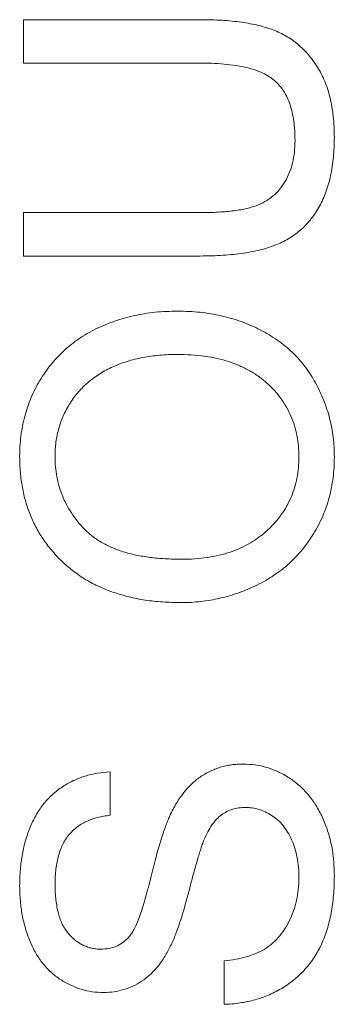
# Model space of a CAD drawing. Header units: millimetres. Extents: x 10 to 277, y 8 to 208.
# Tile 11 of 61: x 47.72 to 48.75, y 142.15 to 145.36. Entities that reach past the tile are written whole.
import ezdxf

# ---------------------------------------------------------------- set-up
doc = ezdxf.new("R2010")
doc.units = ezdxf.units.MM

msp = doc.modelspace()

# ---------------------------------------------------------------- linework, layer by layer
at = {"color": 7, "linetype": 'Continuous', "lineweight": 0}
for p, q in [((47.7333, 145.2174), (47.7333, 145.3585)), ((47.7333, 145.3585), (48.3087, 145.3585)), ((47.7333, 145.3585), (48.3087, 145.3585)), ((47.7333, 145.2174), (47.7333, 145.3585)), ((48.302, 145.2174), (47.7333, 145.2174)), ((48.302, 145.2174), (47.7333, 145.2174)), ((47.7333, 144.5892), (47.7333, 144.7303)), ((47.7333, 144.7303), (48.302, 144.7303)), ((47.7333, 144.7303), (48.302, 144.7303)), ((47.7333, 144.5892), (47.7333, 144.7303)), ((48.3087, 144.5892), (47.7333, 144.5892)), ((48.3087, 144.5892), (47.7333, 144.5892)), ((48.0154, 142.9098), (48.0154, 142.7687)), ((48.0154, 142.9098), (48.0154, 142.7687)), ((48.3872, 142.1533), (48.3872, 142.2944)), ((48.3872, 142.1533), (48.3872, 142.2944))]:
    msp.add_line(p, q, dxfattribs=at)
at = {"color": 7, "linetype": 'Continuous', "lineweight": 0, "flags": 128}
for points in [[(47.7333, 145.3585), (47.7333, 145.3585)], [(48.3087, 145.3585), (48.3087, 145.3585)], [(47.7333, 145.2174), (47.7333, 145.2174)], [(48.302, 145.2174), (48.302, 145.2174)], [(48.7462, 144.9763), (48.7462, 144.9763)], [(48.618, 144.9652), (48.618, 144.9652)], [(47.7333, 144.7303), (47.7333, 144.7303)], [(48.302, 144.7303), (48.302, 144.7303)], [(47.7333, 144.5892), (47.7333, 144.5892)], [(48.3087, 144.5892), (48.3087, 144.5892)], [(48.2349, 144.4098), (48.2349, 144.4098)], [(48.2339, 144.2687), (48.2339, 144.2687)], [(47.7205, 143.936), (47.7205, 143.936)], [(47.8359, 143.9368), (47.8359, 143.9368)], [(48.6308, 143.9348), (48.6308, 143.9348)], [(48.7462, 143.9354), (48.7462, 143.9354)], [(48.2482, 143.6021), (48.2482, 143.6021)], [(48.2466, 143.461), (48.2466, 143.461)], [(48.4495, 142.9354), (48.4495, 142.9354)], [(48.0154, 142.9098), (48.0154, 142.9098)], [(48.4563, 142.7944), (48.4563, 142.7944)], [(48.0154, 142.7687), (48.0154, 142.7687)], [(48.2077, 142.7619), (48.2077, 142.7619)], [(48.3213, 142.6878), (48.3213, 142.6878)], [(48.6308, 142.566), (48.6308, 142.566)], [(48.7462, 142.5722), (48.7462, 142.5722)], [(47.7205, 142.539), (47.7205, 142.539)], [(47.8359, 142.5446), (47.8359, 142.5446)], [(48.0735, 142.3687), (48.0735, 142.3687)], [(47.9851, 142.3328), (47.9851, 142.3328)], [(48.2105, 142.3394), (48.2105, 142.3394)], [(48.3872, 142.2944), (48.3872, 142.2944)], [(47.9944, 142.1918), (47.9944, 142.1918)], [(48.3872, 142.1533), (48.3872, 142.1533)]]:
    msp.add_lwpolyline(points, dxfattribs=at)
at = {"color": 7, "linetype": 'Continuous', "lineweight": 0}
for points, knots in [([(48.3087, 145.3585), (48.3209, 145.3583), (48.3447, 145.358), (48.3793, 145.3567), (48.4121, 145.3542), (48.4428, 145.3503), (48.4717, 145.3458), (48.4986, 145.34), (48.5236, 145.3332), (48.5469, 145.3254), (48.5687, 145.3162), (48.5893, 145.3052), (48.609, 145.2929), (48.6275, 145.2785), (48.6448, 145.2624), (48.6615, 145.245), (48.6766, 145.2255), (48.6911, 145.2046), (48.7041, 145.182), (48.7154, 145.1576), (48.725, 145.1315), (48.7328, 145.1037), (48.7387, 145.0742), (48.7431, 145.0431), (48.7458, 145.0102), (48.746, 144.9877), (48.7462, 144.9763)], [0, 0, 0, 0, 0.0546493, 0.1063476, 0.1551723, 0.2015038, 0.2447509, 0.2859801, 0.3243718, 0.3606305, 0.3956815, 0.4301424, 0.4647685, 0.499468, 0.5347584, 0.5704559, 0.6070157, 0.6450306, 0.6839551, 0.7237662, 0.7651443, 0.8079636, 0.852761, 0.8995063, 0.9486287, 1, 1, 1, 1]), ([(48.3087, 145.3585), (48.3209, 145.3583), (48.3447, 145.358), (48.3793, 145.3567), (48.4121, 145.3542), (48.4428, 145.3503), (48.4717, 145.3458), (48.4986, 145.34), (48.5236, 145.3332), (48.5469, 145.3254), (48.5687, 145.3162), (48.5893, 145.3052), (48.609, 145.2929), (48.6275, 145.2785), (48.6448, 145.2624), (48.6615, 145.245), (48.6766, 145.2255), (48.6911, 145.2046), (48.7041, 145.182), (48.7154, 145.1576), (48.725, 145.1315), (48.7328, 145.1037), (48.7387, 145.0742), (48.7431, 145.0431), (48.7458, 145.0102), (48.746, 144.9877), (48.7462, 144.9763)], [0, 0, 0, 0, 0.0546493, 0.1063476, 0.1551723, 0.2015038, 0.2447509, 0.2859801, 0.3243718, 0.3606305, 0.3956815, 0.4301424, 0.4647685, 0.499468, 0.5347584, 0.5704559, 0.6070157, 0.6450306, 0.6839551, 0.7237662, 0.7651443, 0.8079636, 0.852761, 0.8995063, 0.9486287, 1, 1, 1, 1]), ([(48.618, 144.9652), (48.6178, 144.9762), (48.6174, 144.9974), (48.6145, 145.0279), (48.6092, 145.0558), (48.6024, 145.0815), (48.5931, 145.1047), (48.5819, 145.1256), (48.5684, 145.1438), (48.5528, 145.16), (48.5341, 145.1738), (48.512, 145.1857), (48.4861, 145.1956), (48.4565, 145.2038), (48.4231, 145.2097), (48.3861, 145.2144), (48.3453, 145.2168), (48.3169, 145.2172), (48.302, 145.2174)], [0, 0, 0, 0, 0.069485, 0.134169, 0.194056, 0.249845, 0.302298, 0.351948, 0.399805, 0.445925, 0.494034, 0.546524, 0.60472, 0.66935, 0.740865, 0.819815, 0.90596, 1, 1, 1, 1]), ([(48.618, 144.9652), (48.6178, 144.9762), (48.6174, 144.9974), (48.6145, 145.0279), (48.6092, 145.0558), (48.6024, 145.0815), (48.5931, 145.1047), (48.5819, 145.1256), (48.5684, 145.1438), (48.5528, 145.16), (48.5341, 145.1738), (48.512, 145.1857), (48.4861, 145.1956), (48.4565, 145.2038), (48.4231, 145.2097), (48.3861, 145.2144), (48.3453, 145.2168), (48.3169, 145.2172), (48.302, 145.2174)], [0, 0, 0, 0, 0.069485, 0.134169, 0.194056, 0.249845, 0.302298, 0.351948, 0.399805, 0.445925, 0.494034, 0.546524, 0.60472, 0.66935, 0.740865, 0.819815, 0.90596, 1, 1, 1, 1]), ([(48.7462, 144.9763), (48.746, 144.965), (48.7457, 144.9432), (48.7435, 144.9111), (48.7396, 144.8807), (48.7346, 144.8517), (48.7277, 144.8242), (48.7193, 144.7984), (48.7095, 144.7741), (48.6983, 144.7513), (48.6854, 144.7303), (48.6713, 144.7107), (48.6559, 144.6926), (48.639, 144.6762), (48.6209, 144.6612), (48.6014, 144.648), (48.5804, 144.6364), (48.5581, 144.6261), (48.534, 144.6172), (48.5079, 144.6099), (48.4798, 144.6035), (48.4496, 144.5984), (48.4174, 144.5941), (48.3829, 144.5915), (48.3465, 144.5895), (48.3215, 144.5893), (48.3087, 144.5892)], [0, 0, 0, 0, 0.049704, 0.096844, 0.142151, 0.185722, 0.227184, 0.26731, 0.305922, 0.343223, 0.379593, 0.414973, 0.450006, 0.484726, 0.519188, 0.553889, 0.589109, 0.625239, 0.662765, 0.702742, 0.745218, 0.790245, 0.838268, 0.889309, 0.943205, 1, 1, 1, 1]), ([(48.7462, 144.9763), (48.746, 144.965), (48.7457, 144.9432), (48.7435, 144.9111), (48.7396, 144.8807), (48.7346, 144.8517), (48.7277, 144.8242), (48.7193, 144.7984), (48.7095, 144.7741), (48.6983, 144.7513), (48.6854, 144.7303), (48.6713, 144.7107), (48.6559, 144.6926), (48.639, 144.6762), (48.6209, 144.6612), (48.6014, 144.648), (48.5804, 144.6364), (48.5581, 144.6261), (48.534, 144.6172), (48.5079, 144.6099), (48.4798, 144.6035), (48.4496, 144.5984), (48.4174, 144.5941), (48.3829, 144.5915), (48.3465, 144.5895), (48.3215, 144.5893), (48.3087, 144.5892)], [0, 0, 0, 0, 0.049704, 0.096844, 0.142151, 0.185722, 0.227184, 0.26731, 0.305922, 0.343223, 0.379593, 0.414973, 0.450006, 0.484726, 0.519188, 0.553889, 0.589109, 0.625239, 0.662765, 0.702742, 0.745218, 0.790245, 0.838268, 0.889309, 0.943205, 1, 1, 1, 1]), ([(48.302, 144.7303), (48.3124, 144.7304), (48.3324, 144.7305), (48.3613, 144.7315), (48.3881, 144.7333), (48.4129, 144.7356), (48.4355, 144.7388), (48.4559, 144.7428), (48.4743, 144.7473), (48.4959, 144.7541), (48.5199, 144.7654), (48.5456, 144.783), (48.5675, 144.8048), (48.5858, 144.8305), (48.6003, 144.8598), (48.6106, 144.8923), (48.617, 144.9278), (48.6176, 144.9525), (48.618, 144.9652)], [0, 0, 0, 0, 0.068158, 0.131511, 0.190562, 0.245338, 0.295084, 0.340786, 0.382482, 0.419887, 0.489322, 0.556646, 0.623492, 0.692188, 0.76337, 0.837761, 0.915904, 1, 1, 1, 1]), ([(48.302, 144.7303), (48.3124, 144.7304), (48.3324, 144.7305), (48.3613, 144.7315), (48.3881, 144.7333), (48.4129, 144.7356), (48.4355, 144.7388), (48.4559, 144.7428), (48.4743, 144.7473), (48.4959, 144.7541), (48.5199, 144.7654), (48.5456, 144.783), (48.5675, 144.8048), (48.5858, 144.8305), (48.6003, 144.8598), (48.6106, 144.8923), (48.617, 144.9278), (48.6176, 144.9525), (48.618, 144.9652)], [0, 0, 0, 0, 0.068158, 0.131511, 0.190562, 0.245338, 0.295084, 0.340786, 0.382482, 0.419887, 0.489322, 0.556646, 0.623492, 0.692188, 0.76337, 0.837761, 0.915904, 1, 1, 1, 1]), ([(47.7205, 143.936), (47.7207, 143.9473), (47.7211, 143.9697), (47.7241, 144.0029), (47.7294, 144.0351), (47.7365, 144.0666), (47.7459, 144.0972), (47.757, 144.127), (47.7703, 144.1559), (47.7857, 144.1837), (47.8028, 144.2105), (47.8217, 144.2357), (47.8423, 144.2591), (47.8642, 144.2813), (47.8881, 144.3014), (47.9135, 144.3199), (47.9404, 144.3371), (47.9689, 144.3522), (47.9986, 144.3659), (48.0296, 144.3774), (48.0614, 144.3875), (48.0942, 144.3957), (48.128, 144.4018), (48.1628, 144.4065), (48.1986, 144.4091), (48.2227, 144.4095), (48.2349, 144.4098)], [0, 0, 0, 0, 0.043093, 0.085576, 0.126892, 0.167946, 0.208423, 0.248994, 0.289136, 0.32986, 0.370443, 0.410306, 0.449869, 0.489519, 0.528942, 0.569062, 0.609508, 0.650559, 0.692304, 0.734247, 0.776486, 0.819573, 0.863115, 0.90785, 0.95334, 1, 1, 1, 1]), ([(47.7205, 143.936), (47.7207, 143.9473), (47.7211, 143.9697), (47.7241, 144.0029), (47.7294, 144.0351), (47.7365, 144.0666), (47.7459, 144.0972), (47.757, 144.127), (47.7703, 144.1559), (47.7857, 144.1837), (47.8028, 144.2105), (47.8217, 144.2357), (47.8423, 144.2591), (47.8642, 144.2813), (47.8881, 144.3014), (47.9135, 144.3199), (47.9404, 144.3371), (47.9689, 144.3522), (47.9986, 144.3659), (48.0296, 144.3774), (48.0614, 144.3875), (48.0942, 144.3957), (48.128, 144.4018), (48.1628, 144.4065), (48.1986, 144.4091), (48.2227, 144.4095), (48.2349, 144.4098)], [0, 0, 0, 0, 0.043093, 0.085576, 0.126892, 0.167946, 0.208423, 0.248994, 0.289136, 0.32986, 0.370443, 0.410306, 0.449869, 0.489519, 0.528942, 0.569062, 0.609508, 0.650559, 0.692304, 0.734247, 0.776486, 0.819573, 0.863115, 0.90785, 0.95334, 1, 1, 1, 1]), ([(48.2349, 144.4098), (48.2474, 144.4095), (48.2719, 144.4091), (48.3082, 144.4063), (48.3434, 144.4015), (48.3777, 144.395), (48.411, 144.3863), (48.4433, 144.3759), (48.4746, 144.3634), (48.5048, 144.3493), (48.5336, 144.3333), (48.5607, 144.3156), (48.586, 144.2963), (48.6096, 144.2757), (48.6313, 144.2532), (48.6509, 144.229), (48.6691, 144.2035), (48.6851, 144.1763), (48.6995, 144.1482), (48.712, 144.1195), (48.7223, 144.0901), (48.7314, 144.0603), (48.7378, 144.0298), (48.7427, 143.9988), (48.7455, 143.9673), (48.7459, 143.9461), (48.7462, 143.9354)], [0, 0, 0, 0, 0.0475625, 0.0939679, 0.1391201, 0.1836376, 0.227471, 0.2707191, 0.3136298, 0.3562823, 0.3983906, 0.4395835, 0.4800749, 0.5199204, 0.5596921, 0.5992959, 0.6390848, 0.6795479, 0.7200175, 0.759859, 0.7994759, 0.8391893, 0.8789486, 0.9187893, 0.9590808, 1, 1, 1, 1]), ([(48.2349, 144.4098), (48.2474, 144.4095), (48.2719, 144.4091), (48.3082, 144.4063), (48.3434, 144.4015), (48.3777, 144.395), (48.411, 144.3863), (48.4433, 144.3759), (48.4746, 144.3634), (48.5048, 144.3493), (48.5336, 144.3333), (48.5607, 144.3156), (48.586, 144.2963), (48.6096, 144.2757), (48.6313, 144.2532), (48.6509, 144.229), (48.6691, 144.2035), (48.6851, 144.1763), (48.6995, 144.1482), (48.712, 144.1195), (48.7223, 144.0901), (48.7314, 144.0603), (48.7378, 144.0298), (48.7427, 143.9988), (48.7455, 143.9673), (48.7459, 143.9461), (48.7462, 143.9354)], [0, 0, 0, 0, 0.0475625, 0.0939679, 0.1391201, 0.1836376, 0.227471, 0.2707191, 0.3136298, 0.3562823, 0.3983906, 0.4395835, 0.4800749, 0.5199204, 0.5596921, 0.5992959, 0.6390848, 0.6795479, 0.7200175, 0.759859, 0.7994759, 0.8391893, 0.8789486, 0.9187893, 0.9590808, 1, 1, 1, 1]), ([(48.2339, 144.2687), (48.2241, 144.2686), (48.2047, 144.2685), (48.1761, 144.2663), (48.1484, 144.2634), (48.1216, 144.2591), (48.0959, 144.2531), (48.071, 144.2464), (48.0471, 144.2382), (48.0242, 144.2287), (48.0024, 144.2182), (47.9819, 144.2063), (47.9627, 144.1933), (47.9445, 144.1792), (47.9277, 144.1638), (47.9122, 144.1473), (47.8979, 144.1296), (47.885, 144.1108), (47.8733, 144.0913), (47.8633, 144.071), (47.8549, 144.0501), (47.8481, 144.0285), (47.8427, 144.0065), (47.8386, 143.9838), (47.8364, 143.9605), (47.8361, 143.9447), (47.8359, 143.9368)], [0, 0, 0, 0, 0.050845, 0.09974, 0.14742, 0.194062, 0.239142, 0.283305, 0.326537, 0.368891, 0.410522, 0.450995, 0.490817, 0.529979, 0.569119, 0.607756, 0.646593, 0.685848, 0.724962, 0.763672, 0.802197, 0.84076, 0.879664, 0.919081, 0.959103, 1, 1, 1, 1]), ([(48.2339, 144.2687), (48.2241, 144.2686), (48.2047, 144.2685), (48.1761, 144.2663), (48.1484, 144.2634), (48.1216, 144.2591), (48.0959, 144.2531), (48.071, 144.2464), (48.0471, 144.2382), (48.0242, 144.2287), (48.0024, 144.2182), (47.9819, 144.2063), (47.9627, 144.1933), (47.9445, 144.1792), (47.9277, 144.1638), (47.9122, 144.1473), (47.8979, 144.1296), (47.885, 144.1108), (47.8733, 144.0913), (47.8633, 144.071), (47.8549, 144.0501), (47.8481, 144.0285), (47.8427, 144.0065), (47.8386, 143.9838), (47.8364, 143.9605), (47.8361, 143.9447), (47.8359, 143.9368)], [0, 0, 0, 0, 0.050845, 0.09974, 0.14742, 0.194062, 0.239142, 0.283305, 0.326537, 0.368891, 0.410522, 0.450995, 0.490817, 0.529979, 0.569119, 0.607756, 0.646593, 0.685848, 0.724962, 0.763672, 0.802197, 0.84076, 0.879664, 0.919081, 0.959103, 1, 1, 1, 1]), ([(48.6308, 143.9348), (48.6305, 143.9467), (48.6299, 143.97), (48.625, 144.0042), (48.6167, 144.0367), (48.6056, 144.0678), (48.5907, 144.097), (48.5732, 144.1249), (48.5518, 144.1507), (48.5277, 144.1752), (48.5004, 144.1972), (48.4704, 144.2167), (48.4374, 144.2325), (48.4021, 144.2462), (48.3638, 144.2562), (48.3229, 144.2636), (48.2792, 144.268), (48.2493, 144.2685), (48.2339, 144.2687)], [0, 0, 0, 0, 0.061055, 0.119545, 0.176806, 0.232956, 0.288583, 0.344667, 0.401662, 0.46054, 0.520477, 0.581213, 0.643431, 0.707961, 0.775371, 0.846414, 0.921152, 1, 1, 1, 1]), ([(48.6308, 143.9348), (48.6305, 143.9467), (48.6299, 143.97), (48.625, 144.0042), (48.6167, 144.0367), (48.6056, 144.0678), (48.5907, 144.097), (48.5732, 144.1249), (48.5518, 144.1507), (48.5277, 144.1752), (48.5004, 144.1972), (48.4704, 144.2167), (48.4374, 144.2325), (48.4021, 144.2462), (48.3638, 144.2562), (48.3229, 144.2636), (48.2792, 144.268), (48.2493, 144.2685), (48.2339, 144.2687)], [0, 0, 0, 0, 0.061055, 0.119545, 0.176806, 0.232956, 0.288583, 0.344667, 0.401662, 0.46054, 0.520477, 0.581213, 0.643431, 0.707961, 0.775371, 0.846414, 0.921152, 1, 1, 1, 1]), ([(48.2466, 143.461), (48.2265, 143.4614), (48.1874, 143.4621), (48.1306, 143.4684), (48.077, 143.4787), (48.0269, 143.4934), (47.98, 143.512), (47.9363, 143.5346), (47.8963, 143.5619), (47.8596, 143.5928), (47.8272, 143.6274), (47.7984, 143.6641), (47.7743, 143.7036), (47.7545, 143.7454), (47.7392, 143.7897), (47.7286, 143.8364), (47.7217, 143.8854), (47.7209, 143.9189), (47.7205, 143.936)], [0, 0, 0, 0, 0.075226, 0.146575, 0.2145, 0.27953, 0.342403, 0.403496, 0.463762, 0.523864, 0.583252, 0.641302, 0.698898, 0.756295, 0.814628, 0.874325, 0.935783, 1, 1, 1, 1]), ([(48.2466, 143.461), (48.2265, 143.4614), (48.1874, 143.4621), (48.1306, 143.4684), (48.077, 143.4787), (48.0269, 143.4934), (47.98, 143.512), (47.9363, 143.5346), (47.8963, 143.5619), (47.8596, 143.5928), (47.8272, 143.6274), (47.7984, 143.6641), (47.7743, 143.7036), (47.7545, 143.7454), (47.7392, 143.7897), (47.7286, 143.8364), (47.7217, 143.8854), (47.7209, 143.9189), (47.7205, 143.936)], [0, 0, 0, 0, 0.075226, 0.146575, 0.2145, 0.27953, 0.342403, 0.403496, 0.463762, 0.523864, 0.583252, 0.641302, 0.698898, 0.756295, 0.814628, 0.874325, 0.935783, 1, 1, 1, 1]), ([(47.8359, 143.9368), (47.8361, 143.9256), (47.8366, 143.9034), (47.8415, 143.8708), (47.8487, 143.8392), (47.8593, 143.809), (47.8725, 143.7799), (47.8892, 143.7523), (47.9083, 143.7255), (47.9306, 143.7002), (47.9563, 143.6766), (47.9865, 143.6566), (48.0205, 143.6398), (48.0583, 143.6257), (48.1003, 143.615), (48.146, 143.6076), (48.1958, 143.6029), (48.2303, 143.6024), (48.2482, 143.6021)], [0, 0, 0, 0, 0.055945, 0.110386, 0.164053, 0.216874, 0.269578, 0.322987, 0.377562, 0.433432, 0.490906, 0.550611, 0.613105, 0.679851, 0.75135, 0.828256, 0.910792, 1, 1, 1, 1]), ([(47.8359, 143.9368), (47.8361, 143.9256), (47.8366, 143.9034), (47.8415, 143.8708), (47.8487, 143.8392), (47.8593, 143.809), (47.8725, 143.7799), (47.8892, 143.7523), (47.9083, 143.7255), (47.9306, 143.7002), (47.9563, 143.6766), (47.9865, 143.6566), (48.0205, 143.6398), (48.0583, 143.6257), (48.1003, 143.615), (48.146, 143.6076), (48.1958, 143.6029), (48.2303, 143.6024), (48.2482, 143.6021)], [0, 0, 0, 0, 0.055945, 0.110386, 0.164053, 0.216874, 0.269578, 0.322987, 0.377562, 0.433432, 0.490906, 0.550611, 0.613105, 0.679851, 0.75135, 0.828256, 0.910792, 1, 1, 1, 1]), ([(48.7462, 143.9354), (48.746, 143.9239), (48.7456, 143.9011), (48.7424, 143.8675), (48.7368, 143.8347), (48.7298, 143.8028), (48.7201, 143.7719), (48.7085, 143.7419), (48.6946, 143.7129), (48.6788, 143.6849), (48.6612, 143.6582), (48.6419, 143.6332), (48.6213, 143.6095), (48.5987, 143.588), (48.575, 143.5677), (48.5494, 143.5494), (48.5225, 143.5325), (48.494, 143.5177), (48.4648, 143.5042), (48.4348, 143.4929), (48.4045, 143.4829), (48.3737, 143.475), (48.3425, 143.4687), (48.3109, 143.4644), (48.2789, 143.4614), (48.2574, 143.4611), (48.2466, 143.461)], [0, 0, 0, 0, 0.0447005, 0.0885404, 0.131461, 0.173811, 0.2157148, 0.2572507, 0.2989657, 0.3407251, 0.3821536, 0.4230971, 0.4635906, 0.5040091, 0.5445559, 0.5849317, 0.6262362, 0.6679536, 0.7099202, 0.7513626, 0.7926025, 0.8339356, 0.8749984, 0.916439, 0.9579033, 1, 1, 1, 1]), ([(48.7462, 143.9354), (48.746, 143.9239), (48.7456, 143.9011), (48.7424, 143.8675), (48.7368, 143.8347), (48.7298, 143.8028), (48.7201, 143.7719), (48.7085, 143.7419), (48.6946, 143.7129), (48.6788, 143.6849), (48.6612, 143.6582), (48.6419, 143.6332), (48.6213, 143.6095), (48.5987, 143.588), (48.575, 143.5677), (48.5494, 143.5494), (48.5225, 143.5325), (48.494, 143.5177), (48.4648, 143.5042), (48.4348, 143.4929), (48.4045, 143.4829), (48.3737, 143.475), (48.3425, 143.4687), (48.3109, 143.4644), (48.2789, 143.4614), (48.2574, 143.4611), (48.2466, 143.461)], [0, 0, 0, 0, 0.0447005, 0.0885404, 0.131461, 0.173811, 0.2157148, 0.2572507, 0.2989657, 0.3407251, 0.3821536, 0.4230971, 0.4635906, 0.5040091, 0.5445559, 0.5849317, 0.6262362, 0.6679536, 0.7099202, 0.7513626, 0.7926025, 0.8339356, 0.8749984, 0.916439, 0.9579033, 1, 1, 1, 1]), ([(48.2482, 143.6021), (48.2626, 143.6023), (48.2907, 143.6027), (48.3318, 143.6075), (48.3705, 143.6148), (48.407, 143.6249), (48.441, 143.6385), (48.4727, 143.6547), (48.5019, 143.6741), (48.5287, 143.6963), (48.5527, 143.7206), (48.5736, 143.7467), (48.5912, 143.7744), (48.6057, 143.8036), (48.617, 143.8342), (48.6249, 143.8664), (48.6299, 143.9001), (48.6305, 143.9231), (48.6308, 143.9348)], [0, 0, 0, 0, 0.075964, 0.148125, 0.217201, 0.2833, 0.347202, 0.4093, 0.470426, 0.531588, 0.591739, 0.650258, 0.707303, 0.764208, 0.821148, 0.879119, 0.938423, 1, 1, 1, 1]), ([(48.2482, 143.6021), (48.2626, 143.6023), (48.2907, 143.6027), (48.3318, 143.6075), (48.3705, 143.6148), (48.407, 143.6249), (48.441, 143.6385), (48.4727, 143.6547), (48.5019, 143.6741), (48.5287, 143.6963), (48.5527, 143.7206), (48.5736, 143.7467), (48.5912, 143.7744), (48.6057, 143.8036), (48.617, 143.8342), (48.6249, 143.8664), (48.6299, 143.9001), (48.6305, 143.9231), (48.6308, 143.9348)], [0, 0, 0, 0, 0.075964, 0.148125, 0.217201, 0.2833, 0.347202, 0.4093, 0.470426, 0.531588, 0.591739, 0.650258, 0.707303, 0.764208, 0.821148, 0.879119, 0.938423, 1, 1, 1, 1]), ([(48.2077, 142.7619), (48.211, 142.7691), (48.2175, 142.7832), (48.2286, 142.8032), (48.2401, 142.8219), (48.2527, 142.8389), (48.2655, 142.8547), (48.2791, 142.8689), (48.2933, 142.8819), (48.3085, 142.893), (48.3241, 142.9031), (48.3402, 142.9118), (48.3571, 142.9189), (48.3744, 142.9251), (48.3924, 142.9296), (48.4109, 142.9331), (48.43, 142.9351), (48.4429, 142.9353), (48.4495, 142.9354)], [0, 0, 0, 0, 0.074934, 0.147082, 0.216371, 0.282882, 0.346667, 0.408816, 0.469245, 0.528417, 0.586988, 0.644405, 0.702179, 0.759759, 0.818484, 0.877629, 0.938018, 1, 1, 1, 1]), ([(48.2077, 142.7619), (48.211, 142.7691), (48.2175, 142.7832), (48.2286, 142.8032), (48.2401, 142.8219), (48.2527, 142.8389), (48.2655, 142.8547), (48.2791, 142.8689), (48.2933, 142.8819), (48.3085, 142.893), (48.3241, 142.9031), (48.3402, 142.9118), (48.3571, 142.9189), (48.3744, 142.9251), (48.3924, 142.9296), (48.4109, 142.9331), (48.43, 142.9351), (48.4429, 142.9353), (48.4495, 142.9354)], [0, 0, 0, 0, 0.074934, 0.147082, 0.216371, 0.282882, 0.346667, 0.408816, 0.469245, 0.528417, 0.586988, 0.644405, 0.702179, 0.759759, 0.818484, 0.877629, 0.938018, 1, 1, 1, 1]), ([(48.4495, 142.9354), (48.4626, 142.9349), (48.4886, 142.9338), (48.5268, 142.925), (48.5639, 142.9108), (48.5932, 142.8945), (48.6157, 142.8789), (48.6318, 142.8659), (48.6468, 142.8514), (48.6609, 142.8359), (48.6741, 142.8191), (48.6862, 142.8011), (48.6974, 142.7819), (48.7111, 142.7545), (48.7252, 142.7181), (48.7375, 142.6718), (48.7448, 142.6229), (48.7457, 142.5893), (48.7462, 142.5722)], [0, 0, 0, 0, 0.074812, 0.1489, 0.223876, 0.301296, 0.34089, 0.380334, 0.420119, 0.45994, 0.500819, 0.541892, 0.584422, 0.62806, 0.717242, 0.807928, 0.90193, 1, 1, 1, 1]), ([(48.4495, 142.9354), (48.4626, 142.9349), (48.4886, 142.9338), (48.5268, 142.925), (48.5639, 142.9108), (48.5932, 142.8945), (48.6157, 142.8789), (48.6318, 142.8659), (48.6468, 142.8514), (48.6609, 142.8359), (48.6741, 142.8191), (48.6862, 142.8011), (48.6974, 142.7819), (48.7111, 142.7545), (48.7252, 142.7181), (48.7375, 142.6718), (48.7448, 142.6229), (48.7457, 142.5893), (48.7462, 142.5722)], [0, 0, 0, 0, 0.074812, 0.1489, 0.223876, 0.301296, 0.34089, 0.380334, 0.420119, 0.45994, 0.500819, 0.541892, 0.584422, 0.62806, 0.717242, 0.807928, 0.90193, 1, 1, 1, 1]), ([(47.7205, 142.539), (47.7209, 142.5567), (47.7217, 142.5914), (47.7284, 142.6416), (47.7394, 142.6886), (47.7522, 142.7254), (47.7649, 142.7527), (47.7752, 142.7719), (47.7868, 142.7898), (47.7991, 142.8067), (47.8128, 142.8221), (47.8274, 142.8365), (47.8429, 142.8497), (47.8652, 142.8654), (47.8947, 142.8823), (47.933, 142.8968), (47.9734, 142.9068), (48.0012, 142.9088), (48.0154, 142.9098)], [0, 0, 0, 0, 0.100455, 0.195606, 0.28594, 0.372822, 0.414857, 0.456053, 0.495932, 0.535326, 0.574089, 0.612244, 0.650798, 0.689222, 0.765932, 0.842381, 0.91999, 1, 1, 1, 1]), ([(47.7205, 142.539), (47.7209, 142.5567), (47.7217, 142.5914), (47.7284, 142.6416), (47.7394, 142.6886), (47.7522, 142.7254), (47.7649, 142.7527), (47.7752, 142.7719), (47.7868, 142.7898), (47.7991, 142.8067), (47.8128, 142.8221), (47.8274, 142.8365), (47.8429, 142.8497), (47.8652, 142.8654), (47.8947, 142.8823), (47.933, 142.8968), (47.9734, 142.9068), (48.0012, 142.9088), (48.0154, 142.9098)], [0, 0, 0, 0, 0.100455, 0.195606, 0.28594, 0.372822, 0.414857, 0.456053, 0.495932, 0.535326, 0.574089, 0.612244, 0.650798, 0.689222, 0.765932, 0.842381, 0.91999, 1, 1, 1, 1]), ([(48.4563, 142.7944), (48.4491, 142.794), (48.4349, 142.7934), (48.4143, 142.789), (48.3954, 142.781), (48.3775, 142.7703), (48.3612, 142.7556), (48.3464, 142.7368), (48.3327, 142.714), (48.3252, 142.6968), (48.3213, 142.6878)], [0, 0, 0, 0, 0.11773, 0.230103, 0.340738, 0.451485, 0.567765, 0.696118, 0.83949, 1, 1, 1, 1]), ([(48.4563, 142.7944), (48.4491, 142.794), (48.4349, 142.7934), (48.4143, 142.789), (48.3954, 142.781), (48.3775, 142.7703), (48.3612, 142.7556), (48.3464, 142.7368), (48.3327, 142.714), (48.3252, 142.6968), (48.3213, 142.6878)], [0, 0, 0, 0, 0.11773, 0.230103, 0.340738, 0.451485, 0.567765, 0.696118, 0.83949, 1, 1, 1, 1]), ([(48.6308, 142.566), (48.6306, 142.5773), (48.6301, 142.5993), (48.6253, 142.6313), (48.618, 142.6612), (48.6076, 142.6888), (48.5948, 142.7138), (48.5796, 142.7356), (48.5621, 142.7541), (48.5423, 142.7686), (48.5215, 142.7801), (48.5001, 142.7884), (48.4783, 142.7934), (48.4636, 142.7941), (48.4563, 142.7944)], [0, 0, 0, 0, 0.105606, 0.205911, 0.30116, 0.393234, 0.481199, 0.562782, 0.641386, 0.717682, 0.791728, 0.862688, 0.931762, 1, 1, 1, 1]), ([(48.6308, 142.566), (48.6306, 142.5773), (48.6301, 142.5993), (48.6253, 142.6313), (48.618, 142.6612), (48.6076, 142.6888), (48.5948, 142.7138), (48.5796, 142.7356), (48.5621, 142.7541), (48.5423, 142.7686), (48.5215, 142.7801), (48.5001, 142.7884), (48.4783, 142.7934), (48.4636, 142.7941), (48.4563, 142.7944)], [0, 0, 0, 0, 0.105606, 0.205911, 0.30116, 0.393234, 0.481199, 0.562782, 0.641386, 0.717682, 0.791728, 0.862688, 0.931762, 1, 1, 1, 1]), ([(48.0154, 142.7687), (48.0082, 142.7678), (47.9942, 142.7661), (47.9739, 142.7617), (47.9551, 142.7556), (47.9375, 142.7485), (47.9214, 142.7398), (47.9064, 142.7298), (47.893, 142.7181), (47.8808, 142.7052), (47.8702, 142.6906), (47.8609, 142.6745), (47.8531, 142.6568), (47.847, 142.6374), (47.8419, 142.6165), (47.8383, 142.594), (47.8364, 142.5698), (47.8361, 142.5531), (47.8359, 142.5446)], [0, 0, 0, 0, 0.067134, 0.131361, 0.19267, 0.251172, 0.307605, 0.363097, 0.418158, 0.472667, 0.528217, 0.585556, 0.645364, 0.708046, 0.774506, 0.84499, 0.920429, 1, 1, 1, 1]), ([(48.0154, 142.7687), (48.0082, 142.7678), (47.9942, 142.7661), (47.9739, 142.7617), (47.9551, 142.7556), (47.9375, 142.7485), (47.9214, 142.7398), (47.9064, 142.7298), (47.893, 142.7181), (47.8808, 142.7052), (47.8702, 142.6906), (47.8609, 142.6745), (47.8531, 142.6568), (47.847, 142.6374), (47.8419, 142.6165), (47.8383, 142.594), (47.8364, 142.5698), (47.8361, 142.5531), (47.8359, 142.5446)], [0, 0, 0, 0, 0.067134, 0.131361, 0.19267, 0.251172, 0.307605, 0.363097, 0.418158, 0.472667, 0.528217, 0.585556, 0.645364, 0.708046, 0.774506, 0.84499, 0.920429, 1, 1, 1, 1]), ([(48.0735, 142.3687), (48.0764, 142.3722), (48.083, 142.3798), (48.0917, 142.3941), (48.1004, 142.4118), (48.1091, 142.4331), (48.1179, 142.4579), (48.1269, 142.4861), (48.1358, 142.5179), (48.1445, 142.5524), (48.1531, 142.5871), (48.1618, 142.6202), (48.1698, 142.6506), (48.1782, 142.6781), (48.1856, 142.703), (48.1934, 142.7251), (48.2004, 142.7445), (48.2054, 142.7564), (48.2077, 142.7619)], [0, 0, 0, 0, 0.032743, 0.07241, 0.119612, 0.174674, 0.237347, 0.308355, 0.387633, 0.474787, 0.563336, 0.645141, 0.720208, 0.789275, 0.851496, 0.90733, 0.956968, 1, 1, 1, 1]), ([(48.0735, 142.3687), (48.0764, 142.3722), (48.083, 142.3798), (48.0917, 142.3941), (48.1004, 142.4118), (48.1091, 142.4331), (48.1179, 142.4579), (48.1269, 142.4861), (48.1358, 142.5179), (48.1445, 142.5524), (48.1531, 142.5871), (48.1618, 142.6202), (48.1698, 142.6506), (48.1782, 142.6781), (48.1856, 142.703), (48.1934, 142.7251), (48.2004, 142.7445), (48.2054, 142.7564), (48.2077, 142.7619)], [0, 0, 0, 0, 0.032743, 0.07241, 0.119612, 0.174674, 0.237347, 0.308355, 0.387633, 0.474787, 0.563336, 0.645141, 0.720208, 0.789275, 0.851496, 0.90733, 0.956968, 1, 1, 1, 1]), ([(48.3213, 142.6878), (48.3198, 142.6843), (48.3166, 142.6763), (48.3122, 142.6627), (48.3067, 142.6465), (48.3009, 142.6274), (48.2949, 142.6054), (48.2876, 142.5807), (48.2804, 142.5531), (48.2726, 142.5236), (48.2647, 142.4938), (48.2566, 142.4653), (48.2489, 142.439), (48.2411, 142.4149), (48.2333, 142.393), (48.2257, 142.3731), (48.2184, 142.3554), (48.213, 142.3446), (48.2105, 142.3394)], [0, 0, 0, 0, 0.0312, 0.070487, 0.117216, 0.171577, 0.234124, 0.304114, 0.382307, 0.467799, 0.554489, 0.635229, 0.710034, 0.77909, 0.842964, 0.901, 0.953246, 1, 1, 1, 1]), ([(48.3213, 142.6878), (48.3198, 142.6843), (48.3166, 142.6763), (48.3122, 142.6627), (48.3067, 142.6465), (48.3009, 142.6274), (48.2949, 142.6054), (48.2876, 142.5807), (48.2804, 142.5531), (48.2726, 142.5236), (48.2647, 142.4938), (48.2566, 142.4653), (48.2489, 142.439), (48.2411, 142.4149), (48.2333, 142.393), (48.2257, 142.3731), (48.2184, 142.3554), (48.213, 142.3446), (48.2105, 142.3394)], [0, 0, 0, 0, 0.0312, 0.070487, 0.117216, 0.171577, 0.234124, 0.304114, 0.382307, 0.467799, 0.554489, 0.635229, 0.710034, 0.77909, 0.842964, 0.901, 0.953246, 1, 1, 1, 1]), ([(48.7462, 142.5722), (48.7461, 142.5613), (48.7459, 142.54), (48.7439, 142.5086), (48.7403, 142.4787), (48.7362, 142.4499), (48.73, 142.4227), (48.7229, 142.3967), (48.7142, 142.3721), (48.7045, 142.3487), (48.6931, 142.3268), (48.6808, 142.3059), (48.6669, 142.2865), (48.6518, 142.2681), (48.6354, 142.2508), (48.6175, 142.235), (48.5984, 142.2203), (48.578, 142.207), (48.5566, 142.195), (48.5345, 142.1843), (48.5117, 142.1753), (48.4881, 142.1679), (48.4639, 142.1618), (48.4389, 142.1575), (48.4133, 142.1544), (48.3959, 142.1537), (48.3872, 142.1533)], [0, 0, 0, 0, 0.052498, 0.102837, 0.151449, 0.19804, 0.242888, 0.286016, 0.327975, 0.368525, 0.407987, 0.446977, 0.48531, 0.523284, 0.561549, 0.599871, 0.638451, 0.67775, 0.717254, 0.756573, 0.79604, 0.835556, 0.8757, 0.916254, 0.957755, 1, 1, 1, 1]), ([(48.7462, 142.5722), (48.7461, 142.5613), (48.7459, 142.54), (48.7439, 142.5086), (48.7403, 142.4787), (48.7362, 142.4499), (48.73, 142.4227), (48.7229, 142.3967), (48.7142, 142.3721), (48.7045, 142.3487), (48.6931, 142.3268), (48.6808, 142.3059), (48.6669, 142.2865), (48.6518, 142.2681), (48.6354, 142.2508), (48.6175, 142.235), (48.5984, 142.2203), (48.578, 142.207), (48.5566, 142.195), (48.5345, 142.1843), (48.5117, 142.1753), (48.4881, 142.1679), (48.4639, 142.1618), (48.4389, 142.1575), (48.4133, 142.1544), (48.3959, 142.1537), (48.3872, 142.1533)], [0, 0, 0, 0, 0.052498, 0.102837, 0.151449, 0.19804, 0.242888, 0.286016, 0.327975, 0.368525, 0.407987, 0.446977, 0.48531, 0.523284, 0.561549, 0.599871, 0.638451, 0.67775, 0.717254, 0.756573, 0.79604, 0.835556, 0.8757, 0.916254, 0.957755, 1, 1, 1, 1]), ([(48.3872, 142.2944), (48.3998, 142.2959), (48.4242, 142.2989), (48.4586, 142.3072), (48.4896, 142.3179), (48.5174, 142.3314), (48.5421, 142.3488), (48.5642, 142.3701), (48.5834, 142.3957), (48.6001, 142.4249), (48.6139, 142.4571), (48.6237, 142.4917), (48.6296, 142.5282), (48.6304, 142.5532), (48.6308, 142.566)], [0, 0, 0, 0, 0.0938053, 0.180205, 0.2603876, 0.3344376, 0.4070922, 0.4814546, 0.5592844, 0.6420449, 0.7285605, 0.8159603, 0.9060263, 1, 1, 1, 1]), ([(48.3872, 142.2944), (48.3998, 142.2959), (48.4242, 142.2989), (48.4586, 142.3072), (48.4896, 142.3179), (48.5174, 142.3314), (48.5421, 142.3488), (48.5642, 142.3701), (48.5834, 142.3957), (48.6001, 142.4249), (48.6139, 142.4571), (48.6237, 142.4917), (48.6296, 142.5282), (48.6304, 142.5532), (48.6308, 142.566)], [0, 0, 0, 0, 0.0938053, 0.180205, 0.2603876, 0.3344376, 0.4070922, 0.4814546, 0.5592844, 0.6420449, 0.7285605, 0.8159603, 0.9060263, 1, 1, 1, 1]), ([(47.9944, 142.1918), (47.982, 142.1923), (47.9573, 142.1932), (47.9211, 142.2016), (47.8863, 142.2151), (47.8585, 142.2302), (47.8376, 142.2451), (47.8227, 142.2575), (47.8088, 142.2713), (47.7958, 142.2862), (47.784, 142.3024), (47.7728, 142.3196), (47.7632, 142.3383), (47.7509, 142.3647), (47.7387, 142.3999), (47.7281, 142.4442), (47.7218, 142.4909), (47.721, 142.5227), (47.7205, 142.539)], [0, 0, 0, 0, 0.074992, 0.149159, 0.223655, 0.300753, 0.33991, 0.378947, 0.418121, 0.458253, 0.498448, 0.539727, 0.582234, 0.62584, 0.715494, 0.807392, 0.901638, 1, 1, 1, 1]), ([(47.9944, 142.1918), (47.982, 142.1923), (47.9573, 142.1932), (47.9211, 142.2016), (47.8863, 142.2151), (47.8585, 142.2302), (47.8376, 142.2451), (47.8227, 142.2575), (47.8088, 142.2713), (47.7958, 142.2862), (47.784, 142.3024), (47.7728, 142.3196), (47.7632, 142.3383), (47.7509, 142.3647), (47.7387, 142.3999), (47.7281, 142.4442), (47.7218, 142.4909), (47.721, 142.5227), (47.7205, 142.539)], [0, 0, 0, 0, 0.074992, 0.149159, 0.223655, 0.300753, 0.33991, 0.378947, 0.418121, 0.458253, 0.498448, 0.539727, 0.582234, 0.62584, 0.715494, 0.807392, 0.901638, 1, 1, 1, 1]), ([(47.8359, 142.5446), (47.836, 142.5357), (47.8361, 142.5185), (47.8385, 142.4936), (47.8417, 142.4705), (47.8466, 142.4494), (47.8524, 142.43), (47.8601, 142.4126), (47.8689, 142.3969), (47.8792, 142.3833), (47.8904, 142.3715), (47.9024, 142.3612), (47.9147, 142.3523), (47.9278, 142.3452), (47.9413, 142.3395), (47.9555, 142.3358), (47.9701, 142.3332), (47.9801, 142.333), (47.9851, 142.3328)], [0, 0, 0, 0, 0.091485, 0.177093, 0.257037, 0.331106, 0.400272, 0.465559, 0.526546, 0.585, 0.640939, 0.69457, 0.746852, 0.797016, 0.847587, 0.897467, 0.947664, 1, 1, 1, 1]), ([(47.8359, 142.5446), (47.836, 142.5357), (47.8361, 142.5185), (47.8385, 142.4936), (47.8417, 142.4705), (47.8466, 142.4494), (47.8524, 142.43), (47.8601, 142.4126), (47.8689, 142.3969), (47.8792, 142.3833), (47.8904, 142.3715), (47.9024, 142.3612), (47.9147, 142.3523), (47.9278, 142.3452), (47.9413, 142.3395), (47.9555, 142.3358), (47.9701, 142.3332), (47.9801, 142.333), (47.9851, 142.3328)], [0, 0, 0, 0, 0.091485, 0.177093, 0.257037, 0.331106, 0.400272, 0.465559, 0.526546, 0.585, 0.640939, 0.69457, 0.746852, 0.797016, 0.847587, 0.897467, 0.947664, 1, 1, 1, 1]), ([(47.9851, 142.3328), (47.9937, 142.3332), (48.0104, 142.3339), (48.0342, 142.3411), (48.0558, 142.3522), (48.0676, 142.3632), (48.0735, 142.3687)], [0, 0, 0, 0, 0.2627412, 0.5099565, 0.7533267, 1, 1, 1, 1]), ([(47.9851, 142.3328), (47.9937, 142.3332), (48.0104, 142.3339), (48.0342, 142.3411), (48.0558, 142.3522), (48.0676, 142.3632), (48.0735, 142.3687)], [0, 0, 0, 0, 0.2627412, 0.5099565, 0.7533267, 1, 1, 1, 1]), ([(48.2105, 142.3394), (48.2041, 142.3277), (48.1919, 142.305), (48.1699, 142.2743), (48.1454, 142.2487), (48.1187, 142.2278), (48.0901, 142.2115), (48.0595, 142.2004), (48.0276, 142.1929), (48.0056, 142.1922), (47.9944, 142.1918)], [0, 0, 0, 0, 0.144831, 0.279562, 0.406966, 0.528096, 0.646008, 0.761843, 0.878921, 1, 1, 1, 1]), ([(48.2105, 142.3394), (48.2041, 142.3277), (48.1919, 142.305), (48.1699, 142.2743), (48.1454, 142.2487), (48.1187, 142.2278), (48.0901, 142.2115), (48.0595, 142.2004), (48.0276, 142.1929), (48.0056, 142.1922), (47.9944, 142.1918)], [0, 0, 0, 0, 0.144831, 0.279562, 0.406966, 0.528096, 0.646008, 0.761843, 0.878921, 1, 1, 1, 1])]:
    msp.add_open_spline(points, degree=3, knots=knots, dxfattribs=at)

doc.saveas('drawing.dxf')
